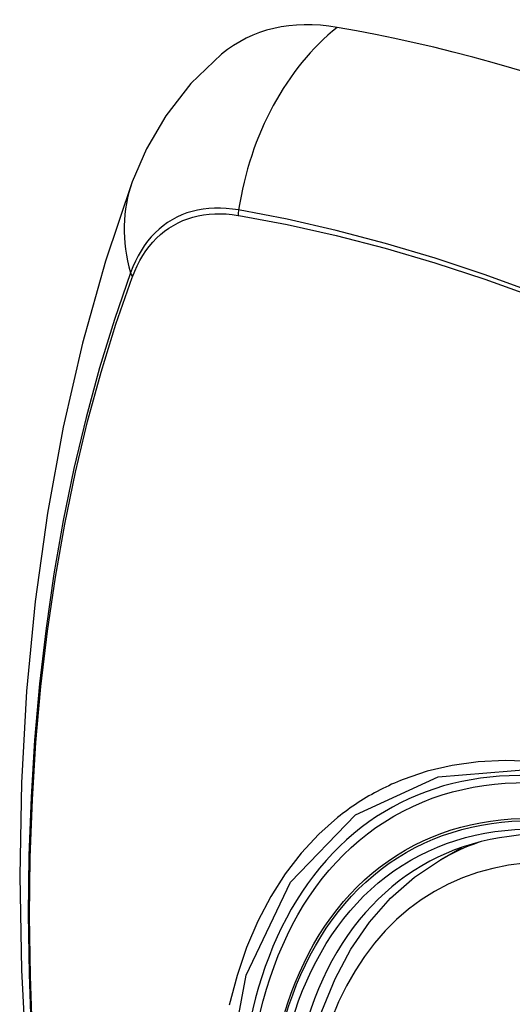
# Model space of a CAD drawing. Header units: inches. Extents: x 338.7 to 398.8, y 128 to 186.9.
# Tile 6 of 110: x 366.767 to 367.003, y 158.024 to 158.496. Entities that reach past the tile are written whole.
import ezdxf

# ---------------------------------------------------------------- set-up
doc = ezdxf.new("R2010")
doc.units = ezdxf.units.IN
doc.header["$MEASUREMENT"] = 0
doc.layers.add('Visible Edges(ANSI)', color=7, linetype='Continuous', lineweight=25)
doc.layers.add('Visible Tangent Edges(ANSI)', color=7, linetype='Continuous', lineweight=25)

msp = doc.modelspace()

# ---------------------------------------------------------------- linework, layer by layer
at = {"layer": 'Visible Edges(ANSI)'}
msp.add_line((366.96896, 158.09346), (366.97927, 158.0994), dxfattribs=at)
at = {"layer": 'Visible Edges(ANSI)', "flags": 128}
for points in [[(366.86405, 158.4795), (366.84936, 158.46538), (366.83738, 158.45003), (366.82808, 158.43418), (366.82125, 158.41839)], [(366.82125, 158.41839), (366.80841, 158.38028), (366.79736, 158.34105), (366.78806, 158.30076), (366.78051, 158.25949), (366.77467, 158.2173), (366.77052, 158.17425), (366.76805, 158.13041), (366.76723, 158.08584), (366.76805, 158.04059), (366.77047, 157.99474), (366.77449, 157.94834), (366.78009, 157.90147), (366.78724, 157.85418), (366.79592, 157.80654), (366.80611, 157.75863), (366.81778, 157.71051)], [(366.90363, 157.98683), (366.90724, 158.00439), (366.91218, 158.02096), (366.91846, 158.03642), (366.92606, 158.05068), (366.93496, 158.06363), (366.94512, 158.07515), (366.95649, 158.08513), (366.96896, 158.09346)]]:
    msp.add_lwpolyline(points, dxfattribs=at)
at = {"layer": 'Visible Edges(ANSI)'}
for centre, major_axis, start_param, end_param in [((366.9608, 158.33178), (-0.08841, 0.15353), 5.835982, 6.382176), ((367.22259, 157.31507), (-0.64835, 1.12588), 5.16346, 5.835982), ((367.11785, 157.81802), (0.15718, -0.27294), 2.362013, 7.062765)]:
    msp.add_ellipse(centre, major_axis=major_axis, ratio=0.578093, start_param=start_param, end_param=end_param, dxfattribs=at)
msp.add_ellipse((367.11437, 157.81602), major_axis=(-0.15963, 0.2772), ratio=0.578093, dxfattribs=at)
at = {"layer": 'Visible Tangent Edges(ANSI)'}
for p, q in [((366.87204, 158.40228), (366.87238, 158.40222)), ((366.82119, 158.37252), (366.82131, 158.37284))]:
    msp.add_line(p, q, dxfattribs=at)
at = {"layer": 'Visible Tangent Edges(ANSI)', "flags": 128}
for points in [[(366.87219, 158.40485), (366.86923, 158.40531), (366.86632, 158.40561), (366.86345, 158.40576), (366.86063, 158.40575), (366.85787, 158.40559), (366.85516, 158.40528), (366.85252, 158.40481), (366.84994, 158.40419), (366.84744, 158.40341), (366.84501, 158.40249), (366.84265, 158.40141), (366.84037, 158.40019), (366.83818, 158.39882), (366.83608, 158.39731), (366.83407, 158.39565), (366.83215, 158.39386), (366.83032, 158.39192), (366.82859, 158.38985), (366.82697, 158.38765), (366.82544, 158.38532), (366.82402, 158.38287), (366.82271, 158.3803), (366.8215, 158.3776), (366.82041, 158.3748)], [(366.82131, 158.37284), (366.8224, 158.37556), (366.8236, 158.37816), (366.8249, 158.38066), (366.8263, 158.38303), (366.8278, 158.38529), (366.8294, 158.38742), (366.8311, 158.38943), (366.83289, 158.39131), (366.83477, 158.39305), (366.83675, 158.39467), (366.83881, 158.39614), (366.84095, 158.39748), (366.84317, 158.39867), (366.84547, 158.39973), (366.84785, 158.40064), (366.8503, 158.40141), (366.85281, 158.40203), (366.85539, 158.40251), (366.85804, 158.40284), (366.86074, 158.40302), (366.86349, 158.40306), (366.86629, 158.40294), (366.86915, 158.40269), (366.87204, 158.40228)], [(367.28387, 158.21438), (367.25937, 158.23203), (367.23481, 158.24892), (367.21024, 158.26502), (367.18567, 158.28034), (367.16111, 158.29485), (367.13657, 158.30858), (367.11203, 158.32151), (367.08753, 158.33363), (367.06309, 158.34494), (367.03873, 158.35541), (367.0145, 158.36504), (366.99038, 158.37382), (366.9664, 158.38176), (366.94257, 158.38883), (366.91891, 158.39504), (366.89545, 158.40038), (366.87219, 158.40485)], [(366.87238, 158.40222), (366.89556, 158.39786), (366.91896, 158.39262), (366.94255, 158.38651), (366.96632, 158.37954), (366.99024, 158.3717), (367.0143, 158.36301), (367.03849, 158.35346), (367.06279, 158.34307), (367.08717, 158.33183), (367.11162, 158.31977), (367.1361, 158.30689), (367.16058, 158.2932), (367.18508, 158.27872), (367.20958, 158.26343), (367.23408, 158.24733), (367.25856, 158.23045), (367.28298, 158.2128)], [(366.82041, 158.3748), (366.81264, 158.35231), (366.80552, 158.32916), (366.79905, 158.30538), (366.79324, 158.28098), (366.78811, 158.256), (366.78365, 158.23046), (366.77988, 158.2044), (366.77679, 158.17785), (366.7744, 158.15084), (366.7727, 158.12341), (366.77168, 158.09559), (366.77135, 158.06738), (366.77171, 158.0388), (366.77276, 158.00983)], [(366.7734, 158.00899), (366.77235, 158.03789), (366.77199, 158.06641), (366.77231, 158.09454), (366.77333, 158.12228), (366.77505, 158.14962), (366.77745, 158.17654), (366.78055, 158.20299), (366.78434, 158.22894), (366.78881, 158.25436), (366.79396, 158.27922), (366.79979, 158.30349), (366.80627, 158.32715), (366.81341, 158.35016), (366.82119, 158.37252)], [(367.2262, 158.01083), (367.21295, 158.02567), (367.19933, 158.03982), (367.18541, 158.0532), (367.17127, 158.06576), (367.15695, 158.07745), (367.14247, 158.08826), (367.12788, 158.09815), (367.11322, 158.10709), (367.09853, 158.11505), (367.08389, 158.12197), (367.06936, 158.12785), (367.055, 158.13266), (367.04083, 158.1364), (367.0269, 158.13906), (367.01327, 158.14062), (366.99996, 158.14108), (366.98705, 158.14044), (366.9746, 158.1387), (366.96263, 158.13589), (366.95119, 158.13201)], [(366.8656, 157.98343), (366.87586, 158.03821), (366.89712, 158.08278), (366.92827, 158.11497), (366.96795, 158.13326), (367.01455, 158.13697), (367.06573, 158.12586), (367.11919, 158.10042), (367.17224, 158.06188), (367.22267, 158.01188)], [(366.95119, 158.13201), (366.94977, 158.13144), (366.94835, 158.13085), (366.94695, 158.13024), (366.94555, 158.12962), (366.94417, 158.12898), (366.94279, 158.12833), (366.94142, 158.12766), (366.94006, 158.12697), (366.93871, 158.12626), (366.93738, 158.12554), (366.93605, 158.1248), (366.93473, 158.12405), (366.93342, 158.12327), (366.93211, 158.12249), (366.93082, 158.12168), (366.92954, 158.12086), (366.92827, 158.12002), (366.92701, 158.11917), (366.92576, 158.1183), (366.92452, 158.11742), (366.92329, 158.11651), (366.92207, 158.1156), (366.92086, 158.11466), (366.91966, 158.11371)], [(366.91966, 158.11371), (366.91063, 158.10569), (366.90227, 158.09668), (366.8946, 158.08671), (366.88766, 158.07582), (366.88147, 158.06405), (366.87607, 158.05143), (366.87147, 158.03801), (366.86769, 158.02384)]]:
    msp.add_lwpolyline(points, dxfattribs=at)
at = {"layer": 'Visible Tangent Edges(ANSI)'}
for centre, major_axis, ratio, start_param, end_param in [((366.95829, 158.39296), (-0.01999, -0.11641), 0.735728, 3.82822, 4.736579), ((366.93216, 158.37779), (-0.11091, 0.0406), 0.734358, 0, 0.495362), ((366.87937, 158.40386), (0.00174, 0.00969), 0.735633, 1.600612, 1.864319), ((366.82972, 158.37505), (0.00925, -0.00335), 0.731254, 3.634308, 3.898015), ((367.11685, 157.81745), (-0.17285, 0.30015), 0.578093, 5.049711, 10.658253), ((367.1168, 157.81742), (-0.1503, 0.261), 0.578093, 4.099688, 6.899754), ((367.12515, 157.82223), (-0.15619, 0.27123), 0.578093, 6.170881, 6.283185)]:
    msp.add_ellipse(centre, major_axis=major_axis, ratio=ratio, start_param=start_param, end_param=end_param, dxfattribs=at)
for centre, major_axis in [((367.11745, 157.81779), (0.17078, -0.29656)), ((367.11447, 157.81608), (-0.16238, 0.28198)), ((367.11437, 157.81602), (0.16178, -0.28094))]:
    msp.add_ellipse(centre, major_axis=major_axis, ratio=0.578093, dxfattribs=at)

doc.saveas('drawing.dxf')
